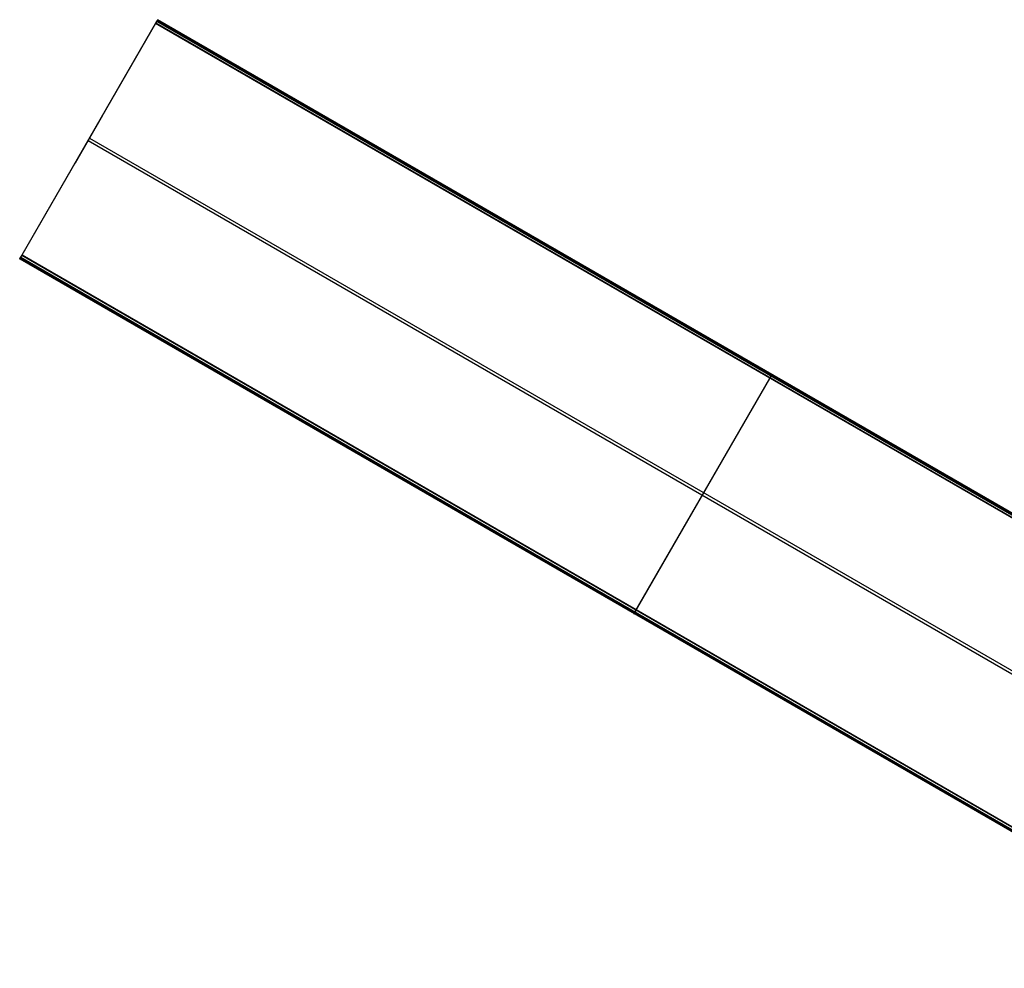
# Model space of a CAD drawing. Header units: millimetres. Extents: x 7986 to 9191, y -11326 to -10283.
# Tile 1 of 256: x 7986 to 8423, y -10704 to -10283. Entities that reach past the tile are written whole.
import ezdxf

# ---------------------------------------------------------------- set-up
doc = ezdxf.new("R2010")
doc.units = ezdxf.units.MM

msp = doc.modelspace()

# ---------------------------------------------------------------- linework, layer by layer
at = {"color": 7, "true_color": 0xffffff}
for p, q in [((7987.22, -10387.19, 21.46), (8047.15, -10283.4, 49.12)), ((8046.54, -10284.44, 54.49), (8046.53, -10284.47, 54.48)), ((8046.56, -10284.41, 54.5), (8046.54, -10284.44, 54.49)), ((8046.58, -10284.39, 54.5), (8046.56, -10284.41, 54.5)), ((8046.59, -10284.36, 54.51), (8046.58, -10284.39, 54.5)), ((8046.61, -10284.33, 54.51), (8046.59, -10284.36, 54.51)), ((8046.63, -10284.3, 54.51), (8046.61, -10284.33, 54.51)), ((8046.65, -10284.27, 54.51), (8046.63, -10284.3, 54.51)), ((8592.24, -10599.28, 54.51), (8046.64, -10284.28, 54.51)), ((8046.66, -10284.24, 54.51), (8046.65, -10284.27, 54.51)), ((8046.68, -10284.21, 54.51), (8046.66, -10284.24, 54.51)), ((8046.7, -10284.18, 54.5), (8046.68, -10284.21, 54.51)), ((8046.71, -10284.15, 54.5), (8046.7, -10284.18, 54.5)), ((8046.73, -10284.12, 54.49), (8046.71, -10284.15, 54.5)), ((8046.75, -10284.09, 54.49), (8046.73, -10284.12, 54.49)), ((8046.76, -10284.06, 54.48), (8046.75, -10284.09, 54.49)), ((8046.78, -10284.03, 54.47), (8046.76, -10284.06, 54.48)), ((8046.8, -10284.01, 54.46), (8046.78, -10284.03, 54.47)), ((8046.81, -10283.98, 54.45), (8046.8, -10284.01, 54.46)), ((8046.83, -10283.95, 54.44), (8046.81, -10283.98, 54.45)), ((8046.84, -10283.92, 54.42), (8046.83, -10283.95, 54.44)), ((8046.86, -10283.9, 54.41), (8046.84, -10283.92, 54.42)), ((8046.87, -10283.87, 54.39), (8046.86, -10283.9, 54.41)), ((8046.89, -10283.84, 54.37), (8046.87, -10283.87, 54.39)), ((8046.9, -10283.82, 54.36), (8046.89, -10283.84, 54.37)), ((8046.92, -10283.79, 54.34), (8046.9, -10283.82, 54.36)), ((8046.93, -10283.77, 54.32), (8046.92, -10283.79, 54.34)), ((8046.95, -10283.75, 54.3), (8046.93, -10283.77, 54.32)), ((8046.96, -10283.72, 54.28), (8046.95, -10283.75, 54.3)), ((8046.97, -10283.7, 54.25), (8046.96, -10283.72, 54.28)), ((8046.98, -10283.68, 54.23), (8046.97, -10283.7, 54.25)), ((8047, -10283.66, 54.21), (8046.98, -10283.68, 54.23)), ((8047.01, -10283.64, 54.18), (8047, -10283.66, 54.21)), ((8047.02, -10283.62, 54.16), (8047.01, -10283.64, 54.18)), ((8047.03, -10283.6, 54.13), (8047.02, -10283.62, 54.16)), ((8047.04, -10283.58, 54.1), (8047.03, -10283.6, 54.13)), ((8047.05, -10283.56, 54.08), (8047.04, -10283.58, 54.1)), ((8047.06, -10283.55, 54.05), (8047.05, -10283.56, 54.08)), ((8047.07, -10283.53, 54.02), (8047.06, -10283.55, 54.05)), ((8047.08, -10283.52, 53.99), (8047.07, -10283.53, 54.02)), ((8047.09, -10283.5, 53.96), (8047.08, -10283.52, 53.99)), ((8047.1, -10283.48, 53.9), (8047.09, -10283.49, 53.93)), ((8047.09, -10283.49, 53.93), (8047.09, -10283.5, 53.96)), ((8047.11, -10283.47, 53.86), (8047.1, -10283.48, 53.9)), ((8047.12, -10283.45, 53.8), (8047.11, -10283.46, 53.83)), ((8047.11, -10283.46, 53.83), (8047.11, -10283.47, 53.86)), ((8047.13, -10283.43, 53.73), (8047.12, -10283.44, 53.77)), ((8047.12, -10283.44, 53.77), (8047.12, -10283.45, 53.8)), ((8047.52, -10282.75, 50.32), (8047.13, -10283.43, 53.73)), ((8047.13, -10283.43, 53.73), (8592.72, -10598.43, 53.73)), ((8047.15, -10283.4, 49.12), (8047.16, -10283.37, 49.13)), ((8047.15, -10283.4, 49.12), (8592.74, -10598.4, 49.12)), ((8047.16, -10283.37, 49.13), (8047.18, -10283.34, 49.14)), ((8047.18, -10283.34, 49.14), (8047.19, -10283.32, 49.15)), ((8047.19, -10283.32, 49.15), (8047.21, -10283.29, 49.16)), ((8047.21, -10283.29, 49.16), (8047.23, -10283.26, 49.18)), ((8047.23, -10283.26, 49.18), (8047.24, -10283.23, 49.19)), ((8047.24, -10283.23, 49.19), (8047.26, -10283.21, 49.21)), ((8047.26, -10283.21, 49.21), (8047.27, -10283.18, 49.22)), ((8047.27, -10283.18, 49.22), (8047.29, -10283.15, 49.24)), ((8047.29, -10283.15, 49.24), (8047.3, -10283.13, 49.26)), ((8047.3, -10283.13, 49.26), (8047.32, -10283.11, 49.28)), ((8047.32, -10283.11, 49.28), (8047.33, -10283.08, 49.29)), ((8047.32, -10283.09, 52.03), (8592.92, -10598.09, 52.03)), ((8047.33, -10283.08, 49.29), (8047.34, -10283.06, 49.32)), ((8047.34, -10283.06, 49.32), (8047.36, -10283.03, 49.34)), ((8047.36, -10283.03, 49.34), (8047.37, -10283.01, 49.36)), ((8047.37, -10283.01, 49.36), (8047.38, -10282.99, 49.38)), ((8047.38, -10282.99, 49.38), (8047.39, -10282.97, 49.41)), ((8047.39, -10282.97, 49.41), (8047.41, -10282.95, 49.43)), ((8047.41, -10282.95, 49.43), (8047.42, -10282.93, 49.46)), ((8047.42, -10282.93, 49.46), (8047.43, -10282.91, 49.49)), ((8047.43, -10282.91, 49.49), (8047.44, -10282.89, 49.51)), ((8047.44, -10282.89, 49.51), (8047.45, -10282.88, 49.54)), ((8047.45, -10282.88, 49.54), (8047.46, -10282.86, 49.57)), ((8047.46, -10282.86, 49.57), (8047.47, -10282.85, 49.6)), ((8047.47, -10282.83, 49.63), (8047.48, -10282.82, 49.66)), ((8047.47, -10282.85, 49.6), (8047.47, -10282.83, 49.63)), ((8047.48, -10282.82, 49.66), (8047.49, -10282.81, 49.69)), ((8047.49, -10282.81, 49.69), (8047.5, -10282.79, 49.72)), ((8047.5, -10282.78, 49.75), (8047.51, -10282.77, 49.78)), ((8047.5, -10282.79, 49.72), (8047.5, -10282.78, 49.75)), ((8047.51, -10282.77, 49.78), (8047.51, -10282.76, 49.82)), ((8047.51, -10282.76, 49.82), (8047.52, -10282.76, 49.85)), ((8047.52, -10282.75, 49.88), (8047.52, -10282.74, 49.92)), ((8047.52, -10282.74, 49.92), (8047.53, -10282.74, 49.95)), ((8047.53, -10282.74, 50.26), (8047.52, -10282.75, 50.29)), ((8047.52, -10282.76, 49.85), (8047.52, -10282.75, 49.88)), ((8047.52, -10282.75, 50.29), (8047.52, -10282.75, 50.32)), ((8047.52, -10282.75, 50.32), (8593.12, -10597.75, 50.32)), ((8047.53, -10282.74, 49.98), (8047.53, -10282.73, 50.02)), ((8047.53, -10282.73, 50.02), (8047.53, -10282.73, 50.05)), ((8047.53, -10282.73, 50.05), (8047.53, -10282.73, 50.09)), ((8047.53, -10282.73, 50.09), (8047.53, -10282.73, 50.12)), ((8047.53, -10282.73, 50.12), (8047.53, -10282.73, 50.16)), ((8047.53, -10282.73, 50.16), (8047.53, -10282.73, 50.19)), ((8047.53, -10282.73, 50.19), (8047.53, -10282.74, 50.22)), ((8593.13, -10597.73, 50.1), (8047.53, -10282.73, 50.1)), ((8047.53, -10282.74, 49.95), (8047.53, -10282.74, 49.98)), ((8047.53, -10282.74, 50.22), (8047.53, -10282.74, 50.26)), ((8046.53, -10284.47, 54.48), (7986.6, -10388.26, 26.81)), ((8592.12, -10599.47, 54.48), (8046.53, -10284.47, 54.48)), ((8022.99, -10325.25, 37.97), (8010.76, -10346.42, 37.97)), ((8016.56, -10336.37, 40.65), (8528.21, -10631.77, 40.65)), ((8016.87, -10335.84, 40.79), (8016.87, -10335.84, 35.14)), ((8017.18, -10335.3, 35.29), (8528.83, -10630.7, 35.29)), ((7986.18, -10389, 26.12), (7986.17, -10389.01, 26.09)), ((7986.17, -10389.01, 25.95), (7986.17, -10389, 25.93)), ((7986.17, -10389, 25.93), (7986.18, -10389, 25.9)), ((7986.17, -10389.01, 26.09), (7986.17, -10389.01, 26.07)), ((7986.17, -10389.01, 26.07), (7986.17, -10389.01, 26.04)), ((7986.17, -10389.01, 26.04), (7986.17, -10389.01, 26.01)), ((7986.17, -10389.01, 26.01), (7986.17, -10389.01, 25.98)), ((7986.17, -10389.01, 25.98), (7986.17, -10389.01, 25.95)), ((7986.19, -10388.99, 26.23), (7986.18, -10388.99, 26.2)), ((7986.18, -10388.99, 26.2), (7986.18, -10389, 26.18)), ((7986.18, -10389, 25.87), (7986.18, -10388.99, 25.85)), ((7986.18, -10388.99, 25.85), (7986.19, -10388.99, 25.82)), ((7986.18, -10389, 26.18), (7986.18, -10389, 26.15)), ((7986.18, -10389, 26.15), (7986.18, -10389, 26.12)), ((7986.18, -10389, 25.9), (7986.18, -10389, 25.87)), ((7986.2, -10388.96, 26.31), (7986.19, -10388.97, 26.28)), ((7986.19, -10388.97, 25.77), (7986.2, -10388.96, 25.74)), ((7986.19, -10388.97, 26.28), (7986.19, -10388.98, 26.26)), ((7986.19, -10388.98, 25.79), (7986.19, -10388.97, 25.77)), ((7986.19, -10388.98, 26.26), (7986.19, -10388.99, 26.23)), ((7986.19, -10388.99, 25.82), (7986.19, -10388.98, 25.79)), ((7986.21, -10388.95, 26.36), (7986.2, -10388.95, 26.33)), ((7986.2, -10388.95, 26.33), (7986.2, -10388.96, 26.31)), ((7986.2, -10388.96, 25.71), (7986.21, -10388.95, 25.69)), ((7986.2, -10388.96, 25.74), (7986.2, -10388.96, 25.71)), ((7986.21, -10388.94, 25.66), (7986.22, -10388.92, 25.64)), ((7986.22, -10388.93, 26.38), (7986.21, -10388.95, 26.36)), ((7986.21, -10388.95, 25.69), (7986.21, -10388.94, 25.66)), ((7986.23, -10388.91, 26.43), (7986.22, -10388.92, 26.41)), ((7986.22, -10388.92, 25.64), (7986.23, -10388.91, 25.62)), ((7986.22, -10388.92, 26.41), (7986.22, -10388.93, 26.38)), ((7986.23, -10388.91, 25.62), (7986.62, -10388.23, 22.21)), ((7986.24, -10388.9, 26.46), (7986.23, -10388.91, 26.43)), ((7986.23, -10388.91, 25.62), (8531.82, -10703.91, 25.62)), ((8531.83, -10703.91, 26.44), (7986.23, -10388.91, 26.44)), ((7986.25, -10388.87, 26.5), (7986.24, -10388.89, 26.48)), ((7986.24, -10388.89, 26.48), (7986.24, -10388.9, 26.46)), ((7986.26, -10388.86, 26.52), (7986.25, -10388.87, 26.5)), ((7986.27, -10388.84, 26.54), (7986.26, -10388.86, 26.52)), ((7986.28, -10388.83, 26.56), (7986.27, -10388.84, 26.54)), ((7986.29, -10388.81, 26.58), (7986.28, -10388.83, 26.56)), ((7986.3, -10388.79, 26.6), (7986.29, -10388.81, 26.58)), ((7986.31, -10388.77, 26.62), (7986.3, -10388.79, 26.6)), ((7986.32, -10388.76, 26.64), (7986.31, -10388.77, 26.62)), ((7986.33, -10388.74, 26.66), (7986.32, -10388.76, 26.64)), ((7986.34, -10388.72, 26.67), (7986.33, -10388.74, 26.66)), ((7986.35, -10388.7, 26.69), (7986.34, -10388.72, 26.67)), ((7986.36, -10388.68, 26.7), (7986.35, -10388.7, 26.69)), ((7986.38, -10388.66, 26.72), (7986.36, -10388.68, 26.7)), ((7986.39, -10388.63, 26.73), (7986.38, -10388.66, 26.72)), ((7986.4, -10388.61, 26.74), (7986.39, -10388.63, 26.73)), ((7986.41, -10388.59, 26.75), (7986.4, -10388.61, 26.74)), ((7986.43, -10388.57, 26.76), (7986.41, -10388.59, 26.75)), ((7986.44, -10388.55, 26.77), (7986.43, -10388.57, 26.76)), ((7986.43, -10388.57, 23.91), (8532.02, -10703.57, 23.91)), ((7986.45, -10388.52, 26.78), (7986.44, -10388.55, 26.77)), ((7986.47, -10388.5, 26.79), (7986.45, -10388.52, 26.78)), ((7986.48, -10388.48, 26.8), (7986.47, -10388.5, 26.79)), ((7986.49, -10388.45, 26.8), (7986.48, -10388.48, 26.8)), ((7986.51, -10388.43, 26.81), (7986.49, -10388.45, 26.8)), ((7986.52, -10388.41, 26.81), (7986.51, -10388.43, 26.81)), ((7986.53, -10388.38, 26.81), (7986.52, -10388.41, 26.81)), ((7986.55, -10388.36, 26.82), (7986.53, -10388.38, 26.81)), ((7986.56, -10388.34, 26.82), (7986.55, -10388.36, 26.82)), ((7986.58, -10388.31, 26.82), (7986.56, -10388.34, 26.82)), ((7986.59, -10388.29, 26.82), (7986.58, -10388.31, 26.82)), ((7986.6, -10388.26, 26.81), (7986.59, -10388.29, 26.82)), ((7986.6, -10388.26, 26.81), (8532.2, -10703.26, 26.81)), ((7986.62, -10388.23, 22.21), (7986.63, -10388.22, 22.17)), ((7986.62, -10388.23, 22.21), (8532.22, -10703.23, 22.21)), ((7986.63, -10388.22, 22.14), (7986.64, -10388.21, 22.11)), ((7986.63, -10388.22, 22.17), (7986.63, -10388.22, 22.14)), ((7986.64, -10388.2, 22.07), (7986.65, -10388.19, 22.04)), ((7986.64, -10388.21, 22.11), (7986.64, -10388.2, 22.07)), ((7986.65, -10388.17, 22.01), (7986.66, -10388.16, 21.98)), ((7986.65, -10388.19, 22.04), (7986.65, -10388.17, 22.01)), ((7986.66, -10388.16, 21.98), (7986.67, -10388.15, 21.95)), ((7986.67, -10388.15, 21.95), (7986.68, -10388.13, 21.92)), ((7986.68, -10388.13, 21.92), (7986.69, -10388.12, 21.89)), ((7986.69, -10388.12, 21.89), (7986.7, -10388.1, 21.86)), ((7986.7, -10388.1, 21.86), (7986.71, -10388.08, 21.84)), ((7986.71, -10388.08, 21.84), (7986.72, -10388.07, 21.81)), ((7986.72, -10388.07, 21.81), (7986.73, -10388.05, 21.78)), ((7986.73, -10388.05, 21.78), (7986.74, -10388.03, 21.76)), ((7986.74, -10388.03, 21.76), (7986.75, -10388.01, 21.73)), ((7986.75, -10388.01, 21.73), (7986.76, -10387.99, 21.71)), ((7986.76, -10387.99, 21.71), (7986.78, -10387.96, 21.68)), ((7986.78, -10387.96, 21.68), (7986.79, -10387.94, 21.66)), ((7986.79, -10387.94, 21.66), (7986.8, -10387.92, 21.64)), ((7986.8, -10387.92, 21.64), (7986.82, -10387.89, 21.62)), ((7986.82, -10387.89, 21.62), (7986.83, -10387.87, 21.6)), ((7986.83, -10387.87, 21.6), (7986.84, -10387.85, 21.58)), ((7986.84, -10387.85, 21.58), (7986.86, -10387.82, 21.56)), ((7986.86, -10387.82, 21.56), (7986.87, -10387.79, 21.55)), ((7986.87, -10387.79, 21.55), (7986.89, -10387.77, 21.53)), ((7986.89, -10387.77, 21.53), (7986.9, -10387.74, 21.52)), ((7986.9, -10387.74, 21.52), (7986.92, -10387.71, 21.5)), ((7986.92, -10387.71, 21.5), (7986.94, -10387.69, 21.49)), ((7986.94, -10387.69, 21.49), (7986.95, -10387.66, 21.48)), ((7986.95, -10387.66, 21.48), (7986.97, -10387.63, 21.47)), ((7986.97, -10387.63, 21.47), (7986.98, -10387.6, 21.46)), ((7986.98, -10387.6, 21.46), (7987, -10387.57, 21.45)), ((7987, -10387.57, 21.45), (7987.02, -10387.54, 21.45)), ((7987.02, -10387.54, 21.45), (7987.03, -10387.52, 21.44)), ((7987.03, -10387.52, 21.44), (7987.05, -10387.49, 21.44)), ((7987.05, -10387.49, 21.44), (7987.07, -10387.46, 21.43)), ((7987.07, -10387.46, 21.43), (7987.09, -10387.43, 21.43)), ((7987.09, -10387.43, 21.43), (7987.1, -10387.4, 21.43)), ((7987.1, -10387.4, 21.43), (7987.12, -10387.37, 21.43)), ((8532.71, -10702.39, 21.43), (7987.11, -10387.39, 21.43)), ((7987.12, -10387.37, 21.43), (7987.14, -10387.34, 21.43)), ((7987.14, -10387.34, 21.43), (7987.15, -10387.31, 21.43)), ((7987.15, -10387.31, 21.43), (7987.17, -10387.28, 21.44)), ((7987.17, -10387.28, 21.44), (7987.19, -10387.25, 21.44)), ((7987.19, -10387.25, 21.44), (7987.2, -10387.22, 21.45)), ((7987.2, -10387.22, 21.45), (7987.22, -10387.19, 21.46)), ((7987.22, -10387.19, 21.46), (8532.82, -10702.19, 21.46)), ((8319.94, -10440.9, 49.12), (8260.02, -10544.69, 21.46)), ((8319.38, -10441.89, 54.5), (8319.39, -10441.86, 54.51)), ((8319.39, -10441.86, 54.51), (8319.41, -10441.83, 54.51)), ((8319.41, -10441.83, 54.51), (8319.43, -10441.8, 54.51)), ((8319.43, -10441.8, 54.51), (8319.44, -10441.77, 54.51)), ((8319.44, -10441.77, 54.51), (8319.46, -10441.74, 54.51)), ((8319.46, -10441.74, 54.51), (8319.48, -10441.71, 54.51)), ((8319.48, -10441.71, 54.51), (8319.49, -10441.68, 54.5)), ((8319.49, -10441.68, 54.5), (8319.51, -10441.65, 54.5)), ((8319.51, -10441.65, 54.5), (8319.53, -10441.62, 54.49)), ((8319.53, -10441.62, 54.49), (8319.54, -10441.59, 54.49)), ((8319.54, -10441.59, 54.49), (8319.56, -10441.56, 54.48)), ((8319.56, -10441.56, 54.48), (8319.58, -10441.53, 54.47)), ((8319.58, -10441.53, 54.47), (8319.59, -10441.51, 54.46)), ((8319.59, -10441.51, 54.46), (8319.61, -10441.48, 54.45)), ((8319.61, -10441.48, 54.45), (8319.63, -10441.45, 54.44)), ((8319.63, -10441.45, 54.44), (8319.64, -10441.42, 54.42)), ((8319.64, -10441.42, 54.42), (8319.66, -10441.4, 54.41)), ((8319.66, -10441.4, 54.41), (8319.67, -10441.37, 54.39)), ((8319.67, -10441.37, 54.39), (8319.69, -10441.34, 54.37)), ((8319.69, -10441.34, 54.37), (8319.7, -10441.32, 54.36)), ((8319.7, -10441.32, 54.36), (8319.72, -10441.29, 54.34)), ((8319.72, -10441.29, 54.34), (8319.73, -10441.27, 54.32)), ((8319.73, -10441.27, 54.32), (8319.74, -10441.25, 54.3)), ((8319.74, -10441.25, 54.3), (8319.76, -10441.22, 54.28)), ((8319.76, -10441.22, 54.28), (8319.77, -10441.2, 54.25)), ((8319.77, -10441.2, 54.25), (8319.78, -10441.18, 54.23)), ((8319.78, -10441.18, 54.23), (8319.79, -10441.16, 54.21)), ((8319.79, -10441.16, 54.21), (8319.81, -10441.14, 54.18)), ((8319.81, -10441.14, 54.18), (8319.82, -10441.12, 54.16)), ((8319.82, -10441.12, 54.16), (8319.83, -10441.1, 54.13)), ((8319.83, -10441.1, 54.13), (8319.84, -10441.08, 54.1)), ((8319.84, -10441.08, 54.1), (8319.85, -10441.06, 54.08)), ((8319.85, -10441.06, 54.08), (8319.86, -10441.05, 54.05)), ((8319.86, -10441.05, 54.05), (8319.87, -10441.03, 54.02)), ((8319.87, -10441.03, 54.02), (8319.88, -10441.02, 53.99)), ((8319.88, -10441, 53.96), (8319.89, -10440.99, 53.93)), ((8319.88, -10441.02, 53.99), (8319.88, -10441, 53.96)), ((8319.89, -10440.99, 53.93), (8319.9, -10440.98, 53.9)), ((8319.9, -10440.97, 53.86), (8319.91, -10440.96, 53.83)), ((8319.9, -10440.98, 53.9), (8319.9, -10440.97, 53.86)), ((8319.91, -10440.96, 53.83), (8319.92, -10440.95, 53.8)), ((8319.92, -10440.93, 53.73), (8320.32, -10440.25, 50.32)), ((8319.92, -10440.94, 53.77), (8319.92, -10440.93, 53.73)), ((8319.92, -10440.95, 53.8), (8319.92, -10440.94, 53.77)), ((8319.96, -10440.87, 49.13), (8319.94, -10440.9, 49.12)), ((8319.98, -10440.84, 49.14), (8319.96, -10440.87, 49.13)), ((8319.99, -10440.82, 49.15), (8319.98, -10440.84, 49.14)), ((8320.01, -10440.79, 49.16), (8319.99, -10440.82, 49.15)), ((8320.02, -10440.76, 49.18), (8320.01, -10440.79, 49.16)), ((8320.04, -10440.73, 49.19), (8320.02, -10440.76, 49.18)), ((8320.06, -10440.71, 49.21), (8320.04, -10440.73, 49.19)), ((8320.07, -10440.68, 49.22), (8320.06, -10440.71, 49.21)), ((8320.09, -10440.65, 49.24), (8320.07, -10440.68, 49.22)), ((8320.1, -10440.63, 49.26), (8320.09, -10440.65, 49.24)), ((8320.11, -10440.61, 49.28), (8320.1, -10440.63, 49.26)), ((8320.13, -10440.58, 49.29), (8320.11, -10440.61, 49.28)), ((8320.14, -10440.56, 49.32), (8320.13, -10440.58, 49.29)), ((8320.15, -10440.53, 49.34), (8320.14, -10440.56, 49.32)), ((8320.17, -10440.51, 49.36), (8320.15, -10440.53, 49.34)), ((8320.18, -10440.49, 49.38), (8320.17, -10440.51, 49.36)), ((8320.19, -10440.47, 49.41), (8320.18, -10440.49, 49.38)), ((8320.2, -10440.45, 49.43), (8320.19, -10440.47, 49.41)), ((8320.21, -10440.43, 49.46), (8320.2, -10440.45, 49.43)), ((8320.23, -10440.41, 49.49), (8320.21, -10440.43, 49.46)), ((8320.24, -10440.39, 49.51), (8320.23, -10440.41, 49.49)), ((8320.25, -10440.38, 49.54), (8320.24, -10440.39, 49.51)), ((8320.26, -10440.35, 49.6), (8320.25, -10440.36, 49.57)), ((8320.25, -10440.36, 49.57), (8320.25, -10440.38, 49.54)), ((8320.27, -10440.33, 49.63), (8320.26, -10440.35, 49.6)), ((8320.28, -10440.32, 49.66), (8320.27, -10440.33, 49.63)), ((8320.29, -10440.31, 49.69), (8320.28, -10440.32, 49.66)), ((8320.3, -10440.28, 49.75), (8320.29, -10440.29, 49.72)), ((8320.29, -10440.29, 49.72), (8320.29, -10440.31, 49.69)), ((8320.31, -10440.27, 49.78), (8320.3, -10440.28, 49.75)), ((8320.32, -10440.26, 49.85), (8320.31, -10440.26, 49.82)), ((8320.31, -10440.26, 49.82), (8320.31, -10440.27, 49.78)), ((8320.32, -10440.25, 50.29), (8320.32, -10440.24, 50.26)), ((8320.32, -10440.24, 50.26), (8320.33, -10440.24, 50.22)), ((8320.33, -10440.24, 49.95), (8320.32, -10440.24, 49.92)), ((8320.32, -10440.24, 49.92), (8320.32, -10440.25, 49.88)), ((8320.32, -10440.25, 50.32), (8320.32, -10440.25, 50.29)), ((8320.32, -10440.25, 49.88), (8320.32, -10440.26, 49.85)), ((8320.33, -10440.24, 50.22), (8320.33, -10440.23, 50.19)), ((8320.33, -10440.23, 50.19), (8320.33, -10440.23, 50.16)), ((8320.33, -10440.23, 50.16), (8320.33, -10440.23, 50.12)), ((8320.33, -10440.23, 50.12), (8320.33, -10440.23, 50.09)), ((8320.33, -10440.23, 50.09), (8320.33, -10440.23, 50.05)), ((8320.33, -10440.23, 50.05), (8320.33, -10440.23, 50.02)), ((8320.33, -10440.23, 50.02), (8320.33, -10440.24, 49.98)), ((8320.33, -10440.24, 49.98), (8320.33, -10440.24, 49.95)), ((8259.4, -10545.76, 26.81), (8319.32, -10441.97, 54.48)), ((8319.32, -10441.97, 54.48), (8319.34, -10441.94, 54.49)), ((8319.34, -10441.94, 54.49), (8319.36, -10441.91, 54.5)), ((8319.36, -10441.91, 54.5), (8319.38, -10441.89, 54.5)), ((8258.98, -10546.5, 25.87), (8258.97, -10546.5, 25.9)), ((8258.97, -10546.5, 25.9), (8258.97, -10546.5, 25.93)), ((8258.97, -10546.5, 25.93), (8258.97, -10546.51, 25.95)), ((8258.97, -10546.51, 26.09), (8258.97, -10546.5, 26.12)), ((8258.97, -10546.5, 26.12), (8258.97, -10546.5, 26.15)), ((8258.97, -10546.5, 26.15), (8258.98, -10546.5, 26.18)), ((8258.97, -10546.51, 25.95), (8258.97, -10546.51, 25.98)), ((8258.97, -10546.51, 25.98), (8258.97, -10546.51, 26.01)), ((8258.97, -10546.51, 26.01), (8258.97, -10546.51, 26.04)), ((8258.97, -10546.51, 26.04), (8258.97, -10546.51, 26.07)), ((8258.97, -10546.51, 26.07), (8258.97, -10546.51, 26.09)), ((8258.99, -10546.48, 25.79), (8258.98, -10546.49, 25.82)), ((8258.98, -10546.49, 26.23), (8258.99, -10546.48, 26.26)), ((8258.98, -10546.49, 25.82), (8258.98, -10546.49, 25.85)), ((8258.98, -10546.49, 25.85), (8258.98, -10546.5, 25.87)), ((8258.98, -10546.5, 26.18), (8258.98, -10546.49, 26.2)), ((8258.98, -10546.49, 26.2), (8258.98, -10546.49, 26.23)), ((8259, -10546.46, 25.74), (8258.99, -10546.47, 25.77)), ((8258.99, -10546.47, 26.28), (8259, -10546.46, 26.31)), ((8258.99, -10546.47, 25.77), (8258.99, -10546.48, 25.79)), ((8258.99, -10546.48, 26.26), (8258.99, -10546.47, 26.28)), ((8259.01, -10546.45, 25.69), (8259, -10546.46, 25.71)), ((8259, -10546.46, 26.31), (8259, -10546.45, 26.33)), ((8259, -10546.45, 26.33), (8259.01, -10546.45, 26.36)), ((8259, -10546.46, 25.71), (8259, -10546.46, 25.74)), ((8259.02, -10546.42, 25.64), (8259.01, -10546.44, 25.66)), ((8259.01, -10546.43, 26.38), (8259.02, -10546.42, 26.41)), ((8259.01, -10546.45, 26.36), (8259.01, -10546.43, 26.38)), ((8259.01, -10546.44, 25.66), (8259.01, -10546.45, 25.69)), ((8259.03, -10546.41, 25.62), (8259.02, -10546.42, 25.64)), ((8259.02, -10546.42, 26.41), (8259.03, -10546.41, 26.43)), ((8259.42, -10545.73, 22.21), (8259.03, -10546.41, 25.62)), ((8259.03, -10546.4, 26.46), (8259.04, -10546.39, 26.48)), ((8259.03, -10546.41, 26.43), (8259.03, -10546.4, 26.46)), ((8259.04, -10546.39, 26.48), (8259.05, -10546.37, 26.5)), ((8259.05, -10546.37, 26.5), (8259.06, -10546.36, 26.52)), ((8259.06, -10546.36, 26.52), (8259.07, -10546.34, 26.54)), ((8259.07, -10546.34, 26.54), (8259.08, -10546.33, 26.56)), ((8259.08, -10546.33, 26.56), (8259.09, -10546.31, 26.58)), ((8259.09, -10546.31, 26.58), (8259.1, -10546.29, 26.6)), ((8259.1, -10546.29, 26.6), (8259.11, -10546.27, 26.62)), ((8259.11, -10546.27, 26.62), (8259.12, -10546.26, 26.64)), ((8259.12, -10546.26, 26.64), (8259.13, -10546.24, 26.66)), ((8259.13, -10546.24, 26.66), (8259.14, -10546.22, 26.67)), ((8259.14, -10546.22, 26.67), (8259.15, -10546.2, 26.69)), ((8259.15, -10546.2, 26.69), (8259.16, -10546.18, 26.7)), ((8259.16, -10546.18, 26.7), (8259.17, -10546.16, 26.72)), ((8259.17, -10546.16, 26.72), (8259.19, -10546.13, 26.73)), ((8259.19, -10546.13, 26.73), (8259.2, -10546.11, 26.74)), ((8259.2, -10546.11, 26.74), (8259.21, -10546.09, 26.75)), ((8259.21, -10546.09, 26.75), (8259.22, -10546.07, 26.76)), ((8259.22, -10546.07, 26.76), (8259.24, -10546.05, 26.77)), ((8259.24, -10546.05, 26.77), (8259.25, -10546.02, 26.78)), ((8259.25, -10546.02, 26.78), (8259.26, -10546, 26.79)), ((8259.26, -10546, 26.79), (8259.28, -10545.98, 26.8)), ((8259.28, -10545.98, 26.8), (8259.29, -10545.95, 26.8)), ((8259.29, -10545.95, 26.8), (8259.3, -10545.93, 26.81)), ((8259.3, -10545.93, 26.81), (8259.32, -10545.91, 26.81)), ((8259.32, -10545.91, 26.81), (8259.33, -10545.88, 26.81)), ((8259.33, -10545.88, 26.81), (8259.35, -10545.86, 26.82)), ((8259.35, -10545.86, 26.82), (8259.36, -10545.84, 26.82)), ((8259.36, -10545.84, 26.82), (8259.37, -10545.81, 26.82)), ((8259.37, -10545.81, 26.82), (8259.39, -10545.79, 26.82)), ((8259.39, -10545.79, 26.82), (8259.4, -10545.76, 26.81)), ((8259.43, -10545.72, 22.14), (8259.42, -10545.72, 22.17)), ((8259.42, -10545.72, 22.17), (8259.42, -10545.73, 22.21)), ((8259.44, -10545.7, 22.07), (8259.43, -10545.71, 22.11)), ((8259.43, -10545.71, 22.11), (8259.43, -10545.72, 22.14)), ((8259.45, -10545.69, 22.04), (8259.44, -10545.7, 22.07)), ((8259.46, -10545.66, 21.98), (8259.45, -10545.67, 22.01)), ((8259.45, -10545.67, 22.01), (8259.45, -10545.69, 22.04)), ((8259.47, -10545.65, 21.95), (8259.46, -10545.66, 21.98)), ((8259.48, -10545.63, 21.92), (8259.47, -10545.65, 21.95)), ((8259.49, -10545.62, 21.89), (8259.48, -10545.63, 21.92)), ((8259.5, -10545.6, 21.86), (8259.49, -10545.62, 21.89)), ((8259.51, -10545.58, 21.84), (8259.5, -10545.6, 21.86)), ((8259.52, -10545.57, 21.81), (8259.51, -10545.58, 21.84)), ((8259.53, -10545.55, 21.78), (8259.52, -10545.57, 21.81)), ((8259.54, -10545.53, 21.76), (8259.53, -10545.55, 21.78)), ((8259.55, -10545.51, 21.73), (8259.54, -10545.53, 21.76)), ((8259.56, -10545.49, 21.71), (8259.55, -10545.51, 21.73)), ((8259.57, -10545.46, 21.68), (8259.56, -10545.49, 21.71)), ((8259.59, -10545.44, 21.66), (8259.57, -10545.46, 21.68)), ((8259.6, -10545.42, 21.64), (8259.59, -10545.44, 21.66)), ((8259.61, -10545.39, 21.62), (8259.6, -10545.42, 21.64)), ((8259.63, -10545.37, 21.6), (8259.61, -10545.39, 21.62)), ((8259.64, -10545.35, 21.58), (8259.63, -10545.37, 21.6)), ((8259.66, -10545.32, 21.56), (8259.64, -10545.35, 21.58)), ((8259.67, -10545.29, 21.55), (8259.66, -10545.32, 21.56)), ((8259.69, -10545.27, 21.53), (8259.67, -10545.29, 21.55)), ((8259.7, -10545.24, 21.52), (8259.69, -10545.27, 21.53)), ((8259.72, -10545.21, 21.5), (8259.7, -10545.24, 21.52)), ((8259.73, -10545.19, 21.49), (8259.72, -10545.21, 21.5)), ((8259.75, -10545.16, 21.48), (8259.73, -10545.19, 21.49)), ((8259.77, -10545.13, 21.47), (8259.75, -10545.16, 21.48)), ((8259.78, -10545.1, 21.46), (8259.77, -10545.13, 21.47)), ((8259.8, -10545.07, 21.45), (8259.78, -10545.1, 21.46)), ((8259.82, -10545.04, 21.45), (8259.8, -10545.07, 21.45)), ((8259.83, -10545.02, 21.44), (8259.82, -10545.04, 21.45)), ((8259.85, -10544.99, 21.44), (8259.83, -10545.02, 21.44)), ((8259.87, -10544.96, 21.43), (8259.85, -10544.99, 21.44)), ((8259.88, -10544.93, 21.43), (8259.87, -10544.96, 21.43)), ((8259.9, -10544.9, 21.43), (8259.88, -10544.93, 21.43)), ((8259.92, -10544.87, 21.43), (8259.9, -10544.9, 21.43)), ((8259.94, -10544.84, 21.43), (8259.92, -10544.87, 21.43)), ((8259.95, -10544.81, 21.43), (8259.94, -10544.84, 21.43)), ((8259.97, -10544.78, 21.44), (8259.95, -10544.81, 21.43)), ((8259.99, -10544.75, 21.44), (8259.97, -10544.78, 21.44)), ((8260, -10544.72, 21.45), (8259.99, -10544.75, 21.44)), ((8260.02, -10544.69, 21.46), (8260, -10544.72, 21.45))]:
    msp.add_line(p, q, dxfattribs=at)

doc.saveas('drawing.dxf')
